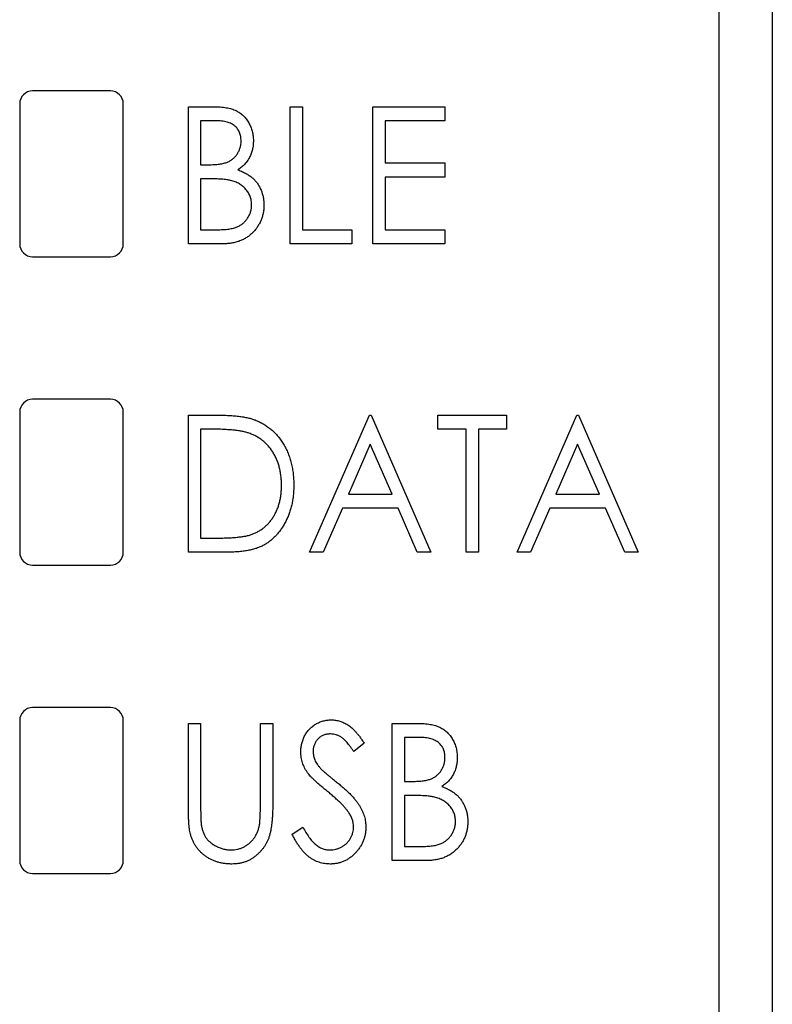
# Model space of a CAD drawing. Header units: millimetres. Extents: x 0 to 420, y 0 to 297.
# Tile 14 of 72: x 113 to 120, y 126 to 136. Entities that reach past the tile are written whole.
import ezdxf

# ---------------------------------------------------------------- set-up
doc = ezdxf.new("R2010")
doc.units = ezdxf.units.MM

msp = doc.modelspace()

# ---------------------------------------------------------------- linework, layer by layer
at = {"color": 7, "linetype": 'Continuous', "lineweight": 25}
for p, q in [((119.7564, 117.0143), (119.7564, 164.5893)), ((120.269, 143.7118), (120.269, 115.5092)), ((113.8814, 135.1893), (113.1314, 135.1893)), ((113.0064, 135.0643), (113.0064, 133.7143)), ((114.0064, 133.7143), (114.0064, 135.0643)), ((114.6339, 133.7143), (114.6339, 135.0373)), ((114.6339, 135.0373), (114.8727, 135.0373)), ((115.6176, 135.0373), (115.7364, 135.0373)), ((115.6176, 133.7143), (115.6176, 135.0373)), ((115.7364, 135.0373), (115.7364, 133.85)), ((116.4148, 135.0373), (117.1102, 135.0373)), ((116.4148, 133.7143), (116.4148, 135.0373)), ((117.1102, 135.0373), (117.1102, 134.9016)), ((114.7527, 134.9016), (114.7527, 134.4776)), ((114.8952, 134.9016), (114.7527, 134.9016)), ((117.1102, 134.9016), (116.5335, 134.9016)), ((116.5335, 134.9016), (116.5335, 134.4945)), ((114.7527, 134.4776), (114.8231, 134.4776)), ((116.5335, 134.4945), (117.1102, 134.4945)), ((117.1102, 134.4945), (117.1102, 134.3588)), ((114.7527, 134.3419), (114.7527, 133.85)), ((114.8223, 134.3419), (114.7527, 134.3419)), ((117.1102, 134.3588), (116.5335, 134.3588)), ((116.5335, 134.3588), (116.5335, 133.85)), ((114.7527, 133.85), (114.9058, 133.85)), ((115.7364, 133.85), (116.2113, 133.85)), ((116.2113, 133.85), (116.2113, 133.7143)), ((116.5335, 133.85), (117.1102, 133.85)), ((117.1102, 133.85), (117.1102, 133.7143)), ((114.9684, 133.7143), (114.6339, 133.7143)), ((116.2113, 133.7143), (115.6176, 133.7143)), ((117.1102, 133.7143), (116.4148, 133.7143)), ((113.1314, 133.5893), (113.8814, 133.5893)), ((113.8814, 132.2143), (113.1314, 132.2143)), ((113.0064, 132.0893), (113.0064, 130.7393)), ((114.0064, 130.7393), (114.0064, 132.0893)), ((114.6339, 130.7393), (114.6339, 132.0623)), ((114.6339, 132.0623), (114.8844, 132.0623)), ((115.8042, 130.7393), (116.3809, 132.0623)), ((116.3809, 132.0623), (116.3978, 132.0623)), ((116.3978, 132.0623), (116.9745, 130.7393)), ((117.0423, 132.0623), (117.7038, 132.0623)), ((117.0423, 131.9266), (117.0423, 132.0623)), ((117.7038, 132.0623), (117.7038, 131.9266)), ((117.8055, 130.7393), (118.3822, 132.0623)), ((118.3822, 132.0623), (118.3992, 132.0623)), ((118.3992, 132.0623), (118.9758, 130.7393)), ((114.8382, 131.9266), (114.7527, 131.9266)), ((114.7527, 131.9266), (114.7527, 130.875)), ((117.3137, 131.9266), (117.0423, 131.9266)), ((117.3137, 130.7393), (117.3137, 131.9266)), ((117.7038, 131.9266), (117.4324, 131.9266)), ((117.4324, 131.9266), (117.4324, 130.7393)), ((116.3893, 131.7806), (116.1795, 131.299)), ((116.5992, 131.299), (116.3893, 131.7806)), ((118.3907, 131.7806), (118.1808, 131.299)), ((118.6006, 131.299), (118.3907, 131.7806)), ((116.1795, 131.299), (116.5992, 131.299)), ((118.1808, 131.299), (118.6006, 131.299)), ((116.1201, 131.1634), (115.9354, 130.7393)), ((116.6586, 131.1634), (116.1201, 131.1634)), ((116.8433, 130.7393), (116.6586, 131.1634)), ((118.1214, 131.1634), (117.9367, 130.7393)), ((118.6599, 131.1634), (118.1214, 131.1634)), ((118.8446, 130.7393), (118.6599, 131.1634)), ((114.7527, 130.875), (114.8923, 130.875)), ((115.0182, 130.7393), (114.6339, 130.7393)), ((115.9354, 130.7393), (115.8042, 130.7393)), ((116.9745, 130.7393), (116.8433, 130.7393)), ((117.4324, 130.7393), (117.3137, 130.7393)), ((117.9367, 130.7393), (117.8055, 130.7393)), ((118.9758, 130.7393), (118.8446, 130.7393)), ((113.1314, 130.6143), (113.8814, 130.6143)), ((113.8814, 129.2393), (113.1314, 129.2393)), ((113.0064, 129.1143), (113.0064, 127.7643)), ((114.0064, 127.7643), (114.0064, 129.1143)), ((114.6339, 129.0873), (114.7527, 129.0873)), ((114.6339, 128.2883), (114.6339, 129.0873)), ((114.7527, 129.0873), (114.7527, 128.2946)), ((115.3293, 128.2946), (115.3293, 129.0873)), ((115.3293, 129.0873), (115.448, 129.0873)), ((115.448, 129.0873), (115.448, 128.2883)), ((116.6013, 127.7643), (116.6013, 129.0873)), ((116.6013, 129.0873), (116.8401, 129.0873)), ((116.8626, 128.9516), (116.7201, 128.9516)), ((116.7201, 128.9516), (116.7201, 128.5276)), ((116.33, 128.8972), (116.2295, 128.8159)), ((116.7201, 128.5276), (116.7906, 128.5276)), ((116.7898, 128.3919), (116.7201, 128.3919)), ((116.7201, 128.3919), (116.7201, 127.9)), ((115.6346, 128.0195), (115.7393, 128.0866)), ((116.7201, 127.9), (116.8732, 127.9)), ((116.9358, 127.7643), (116.6013, 127.7643)), ((113.1314, 127.6393), (113.8814, 127.6393))]:
    msp.add_line(p, q, dxfattribs=at)
for centre, start, end in [((113.1314, 135.0643), 90, 180), ((113.8814, 135.0643), 0, 90), ((113.1314, 133.7143), 180, 270), ((113.8814, 133.7143), 270, 0), ((113.1314, 132.0893), 90, 180), ((113.8814, 132.0893), 0, 90), ((113.1314, 130.7393), 180, 270), ((113.8814, 130.7393), 270, 0), ((113.1314, 129.1143), 90, 180), ((113.8814, 129.1143), 0, 90), ((113.1314, 127.7643), 180, 270), ((113.8814, 127.7643), 270, 0)]:
    msp.add_arc(centre, 0.125, start, end, dxfattribs=at)
for points, knots in [([(114.8727, 135.0373), (114.8844, 135.0372), (114.907, 135.0371), (114.94, 135.0351), (114.9709, 135.0324), (114.9997, 135.028), (115.0263, 135.0228), (115.051, 135.0165), (115.0735, 135.0089), (115.1005, 134.9969), (115.1312, 134.9788), (115.1645, 134.9523), (115.1931, 134.9202), (115.2174, 134.8835), (115.2368, 134.8434), (115.2516, 134.8008), (115.2597, 134.7558), (115.2609, 134.725), (115.2615, 134.7094)], [0, 0, 0, 0, 0.060411, 0.117245, 0.171021, 0.220982, 0.268098, 0.311607, 0.352705, 0.391223, 0.464448, 0.5367, 0.610578, 0.686475, 0.763836, 0.840678, 0.919304, 1, 1, 1, 1]), ([(115.1427, 134.7071), (115.1426, 134.7144), (115.1425, 134.7288), (115.1393, 134.7497), (115.135, 134.7696), (115.1282, 134.7881), (115.1201, 134.8055), (115.1099, 134.8216), (115.0976, 134.8363), (115.0837, 134.8501), (115.0677, 134.8623), (115.0496, 134.8731), (115.029, 134.8815), (115.0066, 134.8892), (114.9818, 134.8945), (114.9549, 134.8988), (114.9257, 134.9011), (114.9057, 134.9014), (114.8952, 134.9016)], [0, 0, 0, 0, 0.0613296, 0.1202282, 0.1762954, 0.231183, 0.2843601, 0.3368041, 0.3903186, 0.4441023, 0.4999307, 0.558187, 0.6200478, 0.685431, 0.7558339, 0.8320746, 0.9128373, 1, 1, 1, 1]), ([(115.2615, 134.7094), (115.261, 134.6948), (115.2602, 134.6661), (115.2527, 134.6242), (115.2412, 134.5841), (115.2244, 134.5466), (115.2034, 134.5114), (115.1775, 134.4798), (115.1473, 134.4515), (115.1242, 134.4359), (115.1125, 134.428)], [0, 0, 0, 0, 0.131479, 0.258232, 0.38261, 0.506215, 0.627933, 0.750087, 0.872821, 1, 1, 1, 1]), ([(114.8231, 134.4776), (114.8335, 134.4777), (114.8534, 134.478), (114.8824, 134.4788), (114.9091, 134.4812), (114.9338, 134.4836), (114.9564, 134.4873), (114.9768, 134.4919), (114.9952, 134.4967), (115.0165, 134.5049), (115.0408, 134.5169), (115.0663, 134.5359), (115.0892, 134.5579), (115.1081, 134.5838), (115.1236, 134.6121), (115.1347, 134.6424), (115.1417, 134.6742), (115.1424, 134.696), (115.1427, 134.7071)], [0, 0, 0, 0, 0.069184, 0.1336714, 0.1935726, 0.248874, 0.2998056, 0.3464266, 0.3887398, 0.4272833, 0.4989393, 0.5691837, 0.6394232, 0.7108447, 0.7828025, 0.8546314, 0.9259451, 1, 1, 1, 1]), ([(115.1125, 134.428), (115.1273, 134.4222), (115.1556, 134.4112), (115.1944, 134.3915), (115.2281, 134.3705), (115.2565, 134.3473), (115.2806, 134.3221), (115.3022, 134.2952), (115.3203, 134.2654), (115.3359, 134.2335), (115.3478, 134.1997), (115.3572, 134.1644), (115.362, 134.1275), (115.3628, 134.1025), (115.3632, 134.0899)], [0, 0, 0, 0, 0.105094, 0.200987, 0.288426, 0.36794, 0.443759, 0.519243, 0.59631, 0.674393, 0.754077, 0.833933, 0.916123, 1, 1, 1, 1]), ([(115.0412, 134.3262), (115.0355, 134.3275), (115.0232, 134.3303), (115.0031, 134.3334), (114.9802, 134.336), (114.9542, 134.338), (114.9254, 134.34), (114.8936, 134.3408), (114.859, 134.3418), (114.8349, 134.3418), (114.8223, 134.3419)], [0, 0, 0, 0, 0.080141, 0.171688, 0.277239, 0.39575, 0.527398, 0.670909, 0.828844, 1, 1, 1, 1]), ([(115.2445, 134.0899), (115.2438, 134.1037), (115.2426, 134.1309), (115.2322, 134.1702), (115.2149, 134.2067), (115.1908, 134.2398), (115.1611, 134.2692), (115.126, 134.294), (115.0857, 134.3135), (115.0563, 134.3219), (115.0412, 134.3262)], [0, 0, 0, 0, 0.122978, 0.241496, 0.358865, 0.47987, 0.603747, 0.728862, 0.860622, 1, 1, 1, 1]), ([(114.9058, 133.85), (114.9168, 133.8502), (114.9379, 133.8504), (114.9684, 133.8514), (114.9967, 133.8534), (115.0227, 133.8567), (115.0465, 133.8602), (115.0679, 133.865), (115.0871, 133.8705), (115.1096, 133.8789), (115.135, 133.8921), (115.1621, 133.912), (115.1863, 133.9355), (115.2068, 133.9628), (115.2233, 133.9925), (115.2358, 134.0238), (115.2431, 134.0565), (115.244, 134.0787), (115.2445, 134.0899)], [0, 0, 0, 0, 0.069807, 0.134579, 0.194415, 0.250549, 0.301262, 0.347969, 0.390185, 0.42866, 0.500914, 0.571392, 0.642245, 0.714971, 0.787795, 0.858561, 0.928895, 1, 1, 1, 1]), ([(115.3632, 134.0899), (115.363, 134.0769), (115.3624, 134.0515), (115.3572, 134.0143), (115.3487, 133.9786), (115.337, 133.9444), (115.3218, 133.9116), (115.3033, 133.8804), (115.2813, 133.8507), (115.2564, 133.8228), (115.2285, 133.7974), (115.1983, 133.7749), (115.1654, 133.7564), (115.1305, 133.7409), (115.0932, 133.7289), (115.0535, 133.7207), (115.0117, 133.715), (114.9831, 133.7146), (114.9684, 133.7143)], [0, 0, 0, 0, 0.063363, 0.124627, 0.184367, 0.243059, 0.301844, 0.361338, 0.42118, 0.482903, 0.544595, 0.605999, 0.667367, 0.729491, 0.793258, 0.859341, 0.927971, 1, 1, 1, 1]), ([(114.8844, 132.0623), (114.9062, 132.0621), (114.9482, 132.0618), (115.009, 132.0597), (115.0653, 132.0561), (115.1169, 132.0508), (115.1639, 132.0444), (115.2062, 132.0362), (115.2439, 132.0266), (115.267, 132.0184), (115.2779, 132.0146)], [0, 0, 0, 0, 0.1643442, 0.3167935, 0.4581469, 0.5885633, 0.7074923, 0.8152688, 0.9128975, 1, 1, 1, 1]), ([(115.2779, 132.0146), (115.2922, 132.0087), (115.3207, 131.9971), (115.3611, 131.9754), (115.399, 131.9506), (115.4351, 131.9233), (115.4678, 131.8918), (115.4989, 131.8581), (115.5271, 131.8209), (115.5531, 131.7809), (115.5763, 131.7383), (115.5966, 131.6936), (115.6134, 131.6469), (115.6277, 131.5983), (115.638, 131.5474), (115.6462, 131.4947), (115.6506, 131.44), (115.6512, 131.4029), (115.6516, 131.3841)], [0, 0, 0, 0, 0.059398, 0.117804, 0.175649, 0.233437, 0.291249, 0.349576, 0.409329, 0.470372, 0.532591, 0.595119, 0.658625, 0.723231, 0.789405, 0.857649, 0.927742, 1, 1, 1, 1]), ([(115.2122, 131.8895), (115.202, 131.8925), (115.1803, 131.8991), (115.1448, 131.9061), (115.105, 131.9125), (115.0605, 131.9177), (115.0114, 131.9216), (114.9578, 131.9244), (114.8996, 131.9264), (114.8592, 131.9265), (114.8382, 131.9266)], [0, 0, 0, 0, 0.084774, 0.180312, 0.28709, 0.406015, 0.536482, 0.678682, 0.833402, 1, 1, 1, 1]), ([(115.5328, 131.3844), (115.5326, 131.3998), (115.5321, 131.4302), (115.528, 131.4748), (115.5215, 131.5177), (115.5122, 131.5589), (115.5003, 131.5984), (115.4856, 131.6362), (115.4685, 131.6723), (115.4486, 131.7065), (115.4263, 131.7384), (115.4022, 131.7682), (115.3755, 131.7948), (115.3473, 131.8195), (115.3164, 131.8409), (115.2839, 131.8602), (115.2489, 131.8764), (115.2245, 131.8851), (115.2122, 131.8895)], [0, 0, 0, 0, 0.072235, 0.141829, 0.209054, 0.274618, 0.338839, 0.40167, 0.463864, 0.525432, 0.586208, 0.645431, 0.704074, 0.762298, 0.820336, 0.879142, 0.938766, 1, 1, 1, 1]), ([(115.6516, 131.3841), (115.6513, 131.3678), (115.6506, 131.3356), (115.6474, 131.288), (115.6408, 131.2421), (115.6326, 131.1975), (115.6212, 131.1545), (115.6082, 131.1127), (115.5918, 131.0728), (115.5737, 131.0343), (115.5533, 130.998), (115.5315, 130.9638), (115.5084, 130.9321), (115.4834, 130.903), (115.4573, 130.8761), (115.4293, 130.852), (115.4001, 130.8302), (115.3694, 130.8105), (115.3361, 130.7934), (115.2999, 130.7788), (115.2606, 130.7668), (115.2182, 130.7567), (115.1727, 130.7488), (115.1239, 130.7434), (115.0721, 130.7398), (115.0365, 130.7395), (115.0182, 130.7393)], [0, 0, 0, 0, 0.047591, 0.093744, 0.138658, 0.182637, 0.225674, 0.268046, 0.309925, 0.35122, 0.391858, 0.430949, 0.469216, 0.506063, 0.542432, 0.578163, 0.613445, 0.648473, 0.684358, 0.722083, 0.761938, 0.803977, 0.848876, 0.896245, 0.946758, 1, 1, 1, 1]), ([(115.2403, 130.9087), (115.2514, 130.9129), (115.2734, 130.9214), (115.3051, 130.9367), (115.3345, 130.955), (115.3626, 130.9749), (115.3883, 130.9981), (115.4124, 131.0232), (115.4349, 131.0507), (115.4552, 131.0806), (115.4734, 131.1126), (115.4893, 131.1464), (115.503, 131.1817), (115.5137, 131.2191), (115.5225, 131.2579), (115.5286, 131.2986), (115.532, 131.3409), (115.5325, 131.3697), (115.5328, 131.3844)], [0, 0, 0, 0, 0.059658, 0.118319, 0.176002, 0.23344, 0.290884, 0.349178, 0.408074, 0.468667, 0.53039, 0.592632, 0.655752, 0.720395, 0.787156, 0.855716, 0.926408, 1, 1, 1, 1]), ([(114.8923, 130.875), (114.9125, 130.8751), (114.9511, 130.8753), (115.0066, 130.8769), (115.0574, 130.8795), (115.1033, 130.8831), (115.1444, 130.8879), (115.1807, 130.8932), (115.2123, 130.8999), (115.2314, 130.9059), (115.2403, 130.9087)], [0, 0, 0, 0, 0.172244, 0.3301934, 0.475432, 0.6065481, 0.7244263, 0.8291286, 0.9204072, 1, 1, 1, 1]), ([(115.7194, 128.8124), (115.7198, 128.8264), (115.7207, 128.8541), (115.7281, 128.8945), (115.7398, 128.933), (115.7561, 128.9694), (115.7772, 129.0027), (115.8018, 129.0331), (115.831, 129.0589), (115.8631, 129.0812), (115.8981, 129.0988), (115.9349, 129.1121), (115.9734, 129.1195), (115.9996, 129.1206), (116.0128, 129.1212)], [0, 0, 0, 0, 0.0882908, 0.1744188, 0.2584228, 0.3423174, 0.4252869, 0.5069347, 0.5879222, 0.670559, 0.7531449, 0.8348442, 0.9166861, 1, 1, 1, 1]), ([(116.0128, 129.1212), (116.0269, 129.1206), (116.0548, 129.1196), (116.0959, 129.1102), (116.1354, 129.0948), (116.1672, 129.0774), (116.192, 129.0598), (116.2112, 129.0442), (116.2301, 129.0257), (116.2499, 129.005), (116.2696, 128.9816), (116.2898, 128.956), (116.3099, 128.9274), (116.3231, 128.9075), (116.33, 128.8972)], [0, 0, 0, 0, 0.103822, 0.205919, 0.309231, 0.415653, 0.47222, 0.532858, 0.597819, 0.667857, 0.743177, 0.823448, 0.908942, 1, 1, 1, 1]), ([(116.8401, 129.0873), (116.8518, 129.0872), (116.8744, 129.0871), (116.9074, 129.0851), (116.9383, 129.0824), (116.9671, 129.078), (116.9937, 129.0728), (117.0184, 129.0665), (117.0409, 129.0589), (117.0679, 129.0469), (117.0986, 129.0288), (117.1319, 129.0023), (117.1605, 128.9702), (117.1849, 128.9335), (117.2042, 128.8934), (117.219, 128.8508), (117.2271, 128.8058), (117.2283, 128.775), (117.2289, 128.7594)], [0, 0, 0, 0, 0.060411, 0.117245, 0.171021, 0.220982, 0.268098, 0.311607, 0.352705, 0.391223, 0.464448, 0.5367, 0.610578, 0.686475, 0.763836, 0.840678, 0.919304, 1, 1, 1, 1]), ([(116.0059, 128.9855), (115.994, 128.985), (115.9712, 128.9841), (115.9387, 128.9743), (115.9094, 128.9591), (115.8844, 128.9378), (115.8639, 128.9123), (115.8487, 128.8835), (115.8397, 128.8516), (115.8387, 128.8294), (115.8381, 128.818)], [0, 0, 0, 0, 0.133507, 0.258557, 0.380724, 0.504971, 0.628085, 0.748901, 0.871477, 1, 1, 1, 1]), ([(116.2295, 128.8159), (116.2239, 128.8242), (116.2132, 128.8402), (116.1969, 128.8629), (116.1814, 128.8833), (116.1662, 128.9013), (116.1519, 128.9173), (116.1382, 128.9311), (116.125, 128.9428), (116.1084, 128.9552), (116.0876, 128.9674), (116.0614, 128.978), (116.034, 128.9842), (116.0153, 128.9851), (116.0059, 128.9855)], [0, 0, 0, 0, 0.102557, 0.196911, 0.284395, 0.364416, 0.437215, 0.503536, 0.563602, 0.61645, 0.714669, 0.808954, 0.904132, 1, 1, 1, 1]), ([(117.1102, 128.7571), (117.1101, 128.7644), (117.1099, 128.7788), (117.1067, 128.7997), (117.1024, 128.8196), (117.0957, 128.8381), (117.0875, 128.8555), (117.0773, 128.8716), (117.065, 128.8863), (117.0512, 128.9001), (117.0351, 128.9123), (117.017, 128.9231), (116.9964, 128.9315), (116.974, 128.9392), (116.9492, 128.9445), (116.9223, 128.9488), (116.8932, 128.9511), (116.8731, 128.9514), (116.8626, 128.9516)], [0, 0, 0, 0, 0.06133, 0.120228, 0.176295, 0.231183, 0.28436, 0.336804, 0.390319, 0.444102, 0.499931, 0.558187, 0.620048, 0.685431, 0.755834, 0.832075, 0.912837, 1, 1, 1, 1]), ([(115.7846, 128.611), (115.7794, 128.6188), (115.769, 128.6342), (115.7557, 128.6582), (115.7445, 128.6827), (115.7356, 128.7078), (115.7283, 128.7332), (115.7229, 128.7592), (115.7201, 128.7857), (115.7196, 128.8035), (115.7194, 128.8124)], [0, 0, 0, 0, 0.130877, 0.257719, 0.382316, 0.506626, 0.628302, 0.751527, 0.87547, 1, 1, 1, 1]), ([(115.8381, 128.818), (115.8383, 128.8109), (115.8387, 128.7968), (115.8421, 128.7758), (115.8471, 128.755), (115.8543, 128.7342), (115.8646, 128.7132), (115.8783, 128.6918), (115.8951, 128.6694), (115.9081, 128.6548), (115.915, 128.6471)], [0, 0, 0, 0, 0.110385, 0.220503, 0.3311372, 0.4435848, 0.5631535, 0.6950621, 0.8397617, 1, 1, 1, 1]), ([(116.7906, 128.5276), (116.8009, 128.5277), (116.8209, 128.528), (116.8498, 128.5288), (116.8765, 128.5312), (116.9012, 128.5336), (116.9238, 128.5373), (116.9442, 128.5419), (116.9626, 128.5467), (116.9839, 128.5549), (117.0082, 128.5669), (117.0337, 128.5859), (117.0566, 128.6079), (117.0756, 128.6338), (117.091, 128.6621), (117.1021, 128.6924), (117.1091, 128.7242), (117.1098, 128.746), (117.1102, 128.7571)], [0, 0, 0, 0, 0.069184, 0.133671, 0.193573, 0.248874, 0.299806, 0.346427, 0.38874, 0.427283, 0.498939, 0.569184, 0.639423, 0.710845, 0.782802, 0.854631, 0.925945, 1, 1, 1, 1]), ([(117.2289, 128.7594), (117.2285, 128.7448), (117.2276, 128.7161), (117.2201, 128.6742), (117.2086, 128.6341), (117.1918, 128.5966), (117.1709, 128.5614), (117.145, 128.5298), (117.1147, 128.5015), (117.0917, 128.4859), (117.0799, 128.478)], [0, 0, 0, 0, 0.131479, 0.258232, 0.38261, 0.506215, 0.627933, 0.750087, 0.872821, 1, 1, 1, 1]), ([(115.915, 128.6471), (115.9175, 128.6445), (115.9235, 128.6383), (115.9348, 128.6284), (115.9493, 128.6158), (115.9671, 128.6006), (115.9884, 128.5827), (116.0133, 128.5628), (116.0414, 128.5399), (116.0613, 128.5238), (116.0719, 128.5154)], [0, 0, 0, 0, 0.053039, 0.126288, 0.218872, 0.334457, 0.469409, 0.625738, 0.802267, 1, 1, 1, 1]), ([(115.9759, 128.4311), (115.9637, 128.441), (115.9402, 128.4601), (115.9073, 128.488), (115.878, 128.5139), (115.8522, 128.5374), (115.83, 128.5588), (115.8113, 128.5779), (115.7964, 128.5949), (115.7882, 128.606), (115.7846, 128.611)], [0, 0, 0, 0, 0.179535, 0.344506, 0.492131, 0.62464, 0.742099, 0.843179, 0.92954, 1, 1, 1, 1]), ([(116.0719, 128.5154), (116.0846, 128.5049), (116.1091, 128.4847), (116.1439, 128.4541), (116.1758, 128.4246), (116.2044, 128.3957), (116.23, 128.3679), (116.2523, 128.3407), (116.2718, 128.3146), (116.293, 128.2811), (116.3144, 128.2397), (116.3334, 128.1896), (116.3447, 128.139), (116.3462, 128.1052), (116.3469, 128.0884)], [0, 0, 0, 0, 0.093761, 0.181614, 0.264342, 0.341677, 0.41338, 0.479975, 0.541968, 0.599292, 0.705911, 0.807015, 0.904485, 1, 1, 1, 1]), ([(117.0799, 128.478), (117.0947, 128.4722), (117.123, 128.4612), (117.1618, 128.4415), (117.1955, 128.4205), (117.2239, 128.3973), (117.248, 128.3721), (117.2697, 128.3452), (117.2877, 128.3154), (117.3033, 128.2835), (117.3152, 128.2497), (117.3246, 128.2144), (117.3294, 128.1775), (117.3302, 128.1525), (117.3306, 128.1399)], [0, 0, 0, 0, 0.105094, 0.200987, 0.288426, 0.36794, 0.443759, 0.519243, 0.59631, 0.674393, 0.754077, 0.833933, 0.916123, 1, 1, 1, 1]), ([(116.1863, 128.2202), (116.1811, 128.2277), (116.1702, 128.2436), (116.1512, 128.2671), (116.1294, 128.2918), (116.1046, 128.3177), (116.0765, 128.3444), (116.0458, 128.3725), (116.0121, 128.4018), (115.9883, 128.4211), (115.9759, 128.4311)], [0, 0, 0, 0, 0.092213, 0.193119, 0.303009, 0.423363, 0.552489, 0.69176, 0.840671, 1, 1, 1, 1]), ([(117.0087, 128.3762), (117.0029, 128.3775), (116.9907, 128.3803), (116.9706, 128.3834), (116.9476, 128.386), (116.9216, 128.388), (116.8928, 128.39), (116.8611, 128.3908), (116.8264, 128.3918), (116.8023, 128.3918), (116.7898, 128.3919)], [0, 0, 0, 0, 0.080141, 0.171688, 0.277239, 0.39575, 0.527398, 0.670909, 0.828844, 1, 1, 1, 1]), ([(117.2119, 128.1399), (117.2113, 128.1537), (117.21, 128.1809), (117.1996, 128.2202), (117.1823, 128.2567), (117.1582, 128.2898), (117.1286, 128.3192), (117.0934, 128.344), (117.0531, 128.3635), (117.0237, 128.3719), (117.0087, 128.3762)], [0, 0, 0, 0, 0.122978, 0.241496, 0.358865, 0.47987, 0.603747, 0.728862, 0.860622, 1, 1, 1, 1]), ([(114.6565, 128.0095), (114.6546, 128.0165), (114.6505, 128.0318), (114.6463, 128.0571), (114.6423, 128.0862), (114.6392, 128.1191), (114.637, 128.1559), (114.635, 128.1965), (114.634, 128.2411), (114.634, 128.2721), (114.6339, 128.2883)], [0, 0, 0, 0, 0.077936, 0.169149, 0.274074, 0.391816, 0.523462, 0.668216, 0.827041, 1, 1, 1, 1]), ([(114.7527, 128.2946), (114.7526, 128.2834), (114.7526, 128.2621), (114.7528, 128.2318), (114.7534, 128.2049), (114.754, 128.1812), (114.7543, 128.1609), (114.7555, 128.1438), (114.7564, 128.1301), (114.7573, 128.1221), (114.7577, 128.1187)], [0, 0, 0, 0, 0.191105, 0.362655, 0.516171, 0.650128, 0.766034, 0.862527, 0.941006, 1, 1, 1, 1]), ([(115.448, 128.2883), (115.4479, 128.2739), (115.4478, 128.2458), (115.446, 128.2046), (115.4438, 128.1655), (115.4405, 128.1285), (115.4356, 128.0938), (115.43, 128.0611), (115.4239, 128.0304), (115.416, 128.0018), (115.4071, 127.9746), (115.3958, 127.9486), (115.383, 127.9233), (115.3675, 127.8992), (115.3508, 127.8755), (115.3314, 127.8532), (115.3103, 127.8315), (115.2874, 127.8109), (115.2628, 127.792), (115.2366, 127.7757), (115.2092, 127.7615), (115.1806, 127.75), (115.1506, 127.7414), (115.1193, 127.735), (115.0867, 127.7312), (115.0647, 127.7307), (115.0534, 127.7304)], [0, 0, 0, 0, 0.055741, 0.108782, 0.159483, 0.20722, 0.252436, 0.295103, 0.335609, 0.373517, 0.409957, 0.446416, 0.482967, 0.519684, 0.557168, 0.594999, 0.634172, 0.674127, 0.714136, 0.754079, 0.793688, 0.83312, 0.873373, 0.914549, 0.95654, 1, 1, 1, 1]), ([(115.3166, 128.0892), (115.3176, 128.0939), (115.3199, 128.1043), (115.3225, 128.1219), (115.3244, 128.1427), (115.3264, 128.1667), (115.3275, 128.194), (115.3287, 128.2246), (115.3291, 128.2586), (115.3292, 128.2823), (115.3293, 128.2946)], [0, 0, 0, 0, 0.069596, 0.155423, 0.257515, 0.37358, 0.506166, 0.6554, 0.819993, 1, 1, 1, 1]), ([(116.2282, 128.0903), (116.2277, 128.1013), (116.2265, 128.1235), (116.2187, 128.1566), (116.2051, 128.1892), (116.1927, 128.2096), (116.1863, 128.2202)], [0, 0, 0, 0, 0.238336, 0.482311, 0.73314, 1, 1, 1, 1]), ([(114.7577, 128.1187), (114.7595, 128.1062), (114.7629, 128.0821), (114.7721, 128.0478), (114.7848, 128.0168), (114.8001, 127.9884), (114.8201, 127.963), (114.844, 127.9398), (114.8729, 127.9192), (114.9052, 127.9006), (114.9399, 127.8855), (114.9754, 127.8743), (115.0111, 127.8673), (115.0349, 127.8665), (115.0468, 127.8661)], [0, 0, 0, 0, 0.088938, 0.172727, 0.251185, 0.32638, 0.400988, 0.479456, 0.562461, 0.652032, 0.742988, 0.831017, 0.915851, 1, 1, 1, 1]), ([(115.0468, 127.8661), (115.0571, 127.8665), (115.0775, 127.8673), (115.1078, 127.8724), (115.1372, 127.8813), (115.1659, 127.8931), (115.1929, 127.9085), (115.2182, 127.9263), (115.2409, 127.947), (115.2613, 127.9703), (115.2792, 127.9963), (115.2944, 128.0249), (115.3074, 128.0559), (115.3135, 128.0779), (115.3166, 128.0892)], [0, 0, 0, 0, 0.081412, 0.161686, 0.242811, 0.324775, 0.407586, 0.488453, 0.56979, 0.650718, 0.733306, 0.819186, 0.907133, 1, 1, 1, 1]), ([(115.7393, 128.0866), (115.7486, 128.0692), (115.7663, 128.0361), (115.7957, 127.9909), (115.8264, 127.9527), (115.8583, 127.9213), (115.8914, 127.8966), (115.9257, 127.8791), (115.9613, 127.8681), (115.9856, 127.8668), (115.9977, 127.8661)], [0, 0, 0, 0, 0.165307, 0.315251, 0.451801, 0.576089, 0.690151, 0.796612, 0.898685, 1, 1, 1, 1]), ([(115.9977, 127.8661), (116.008, 127.8664), (116.0286, 127.8671), (116.0587, 127.8732), (116.088, 127.8828), (116.1158, 127.8963), (116.1418, 127.9127), (116.1644, 127.9326), (116.1841, 127.9547), (116.1998, 127.9795), (116.2126, 128.0058), (116.2216, 128.0333), (116.2271, 128.0615), (116.2278, 128.0806), (116.2282, 128.0903)], [0, 0, 0, 0, 0.086779, 0.172012, 0.257, 0.344091, 0.430347, 0.513787, 0.595624, 0.677565, 0.75969, 0.839996, 0.919133, 1, 1, 1, 1]), ([(116.3469, 128.0884), (116.3466, 128.0766), (116.3461, 128.0531), (116.3411, 128.0187), (116.3336, 127.9852), (116.3222, 127.9531), (116.3083, 127.9218), (116.2905, 127.8922), (116.27, 127.8636), (116.2467, 127.8367), (116.2211, 127.8118), (116.1939, 127.7901), (116.1653, 127.7715), (116.1352, 127.7567), (116.1037, 127.7449), (116.071, 127.7364), (116.0369, 127.7312), (116.0137, 127.7307), (116.0019, 127.7304)], [0, 0, 0, 0, 0.064367, 0.127345, 0.188922, 0.250384, 0.312021, 0.374404, 0.437663, 0.502985, 0.567803, 0.63098, 0.692076, 0.752595, 0.813028, 0.874016, 0.936113, 1, 1, 1, 1]), ([(116.8732, 127.9), (116.8842, 127.9002), (116.9053, 127.9004), (116.9358, 127.9014), (116.9641, 127.9034), (116.9901, 127.9067), (117.0139, 127.9102), (117.0353, 127.915), (117.0546, 127.9205), (117.0771, 127.9289), (117.1025, 127.9421), (117.1295, 127.962), (117.1537, 127.9855), (117.1742, 128.0128), (117.1907, 128.0425), (117.2032, 128.0738), (117.2105, 128.1065), (117.2115, 128.1287), (117.2119, 128.1399)], [0, 0, 0, 0, 0.0698075, 0.134579, 0.194415, 0.250549, 0.3012623, 0.3479686, 0.3901854, 0.4286601, 0.5009142, 0.5713925, 0.6422451, 0.7149713, 0.7877955, 0.8585609, 0.9288951, 1, 1, 1, 1]), ([(117.3306, 128.1399), (117.3304, 128.1269), (117.3298, 128.1015), (117.3247, 128.0643), (117.3161, 128.0286), (117.3045, 127.9944), (117.2892, 127.9616), (117.2707, 127.9304), (117.2487, 127.9007), (117.2238, 127.8728), (117.1959, 127.8474), (117.1657, 127.8249), (117.1328, 127.8064), (117.0979, 127.7909), (117.0606, 127.7789), (117.021, 127.7707), (116.9791, 127.765), (116.9505, 127.7646), (116.9358, 127.7643)], [0, 0, 0, 0, 0.063363, 0.124627, 0.184367, 0.243059, 0.301844, 0.361338, 0.42118, 0.482903, 0.544595, 0.605999, 0.667367, 0.729491, 0.793258, 0.859341, 0.927971, 1, 1, 1, 1]), ([(115.0534, 127.7304), (115.0412, 127.7307), (115.0173, 127.7313), (114.982, 127.7347), (114.9482, 127.7409), (114.9154, 127.7489), (114.8842, 127.7599), (114.8541, 127.7729), (114.8256, 127.7887), (114.7983, 127.8063), (114.7729, 127.8261), (114.7498, 127.8478), (114.7285, 127.8707), (114.7097, 127.8955), (114.6927, 127.9216), (114.6787, 127.9496), (114.6659, 127.9787), (114.6596, 127.9991), (114.6565, 128.0095)], [0, 0, 0, 0, 0.069994, 0.137225, 0.203144, 0.267439, 0.330757, 0.392722, 0.455101, 0.517382, 0.579131, 0.639383, 0.69929, 0.758596, 0.817649, 0.877496, 0.938128, 1, 1, 1, 1]), ([(116.0019, 127.7304), (115.9928, 127.7306), (115.9747, 127.731), (115.9479, 127.7344), (115.9216, 127.7392), (115.8961, 127.7468), (115.8712, 127.7561), (115.8469, 127.7675), (115.8232, 127.7811), (115.8003, 127.7968), (115.7778, 127.815), (115.7559, 127.836), (115.7343, 127.8597), (115.7135, 127.8863), (115.693, 127.9156), (115.673, 127.9476), (115.6533, 127.9825), (115.6409, 128.0069), (115.6346, 128.0195)], [0, 0, 0, 0, 0.055089, 0.109447, 0.163323, 0.216767, 0.269874, 0.324148, 0.378969, 0.434708, 0.492467, 0.553707, 0.618022, 0.686132, 0.757893, 0.834258, 0.914668, 1, 1, 1, 1])]:
    msp.add_open_spline(points, degree=3, knots=knots, dxfattribs=at)

doc.saveas('drawing.dxf')
